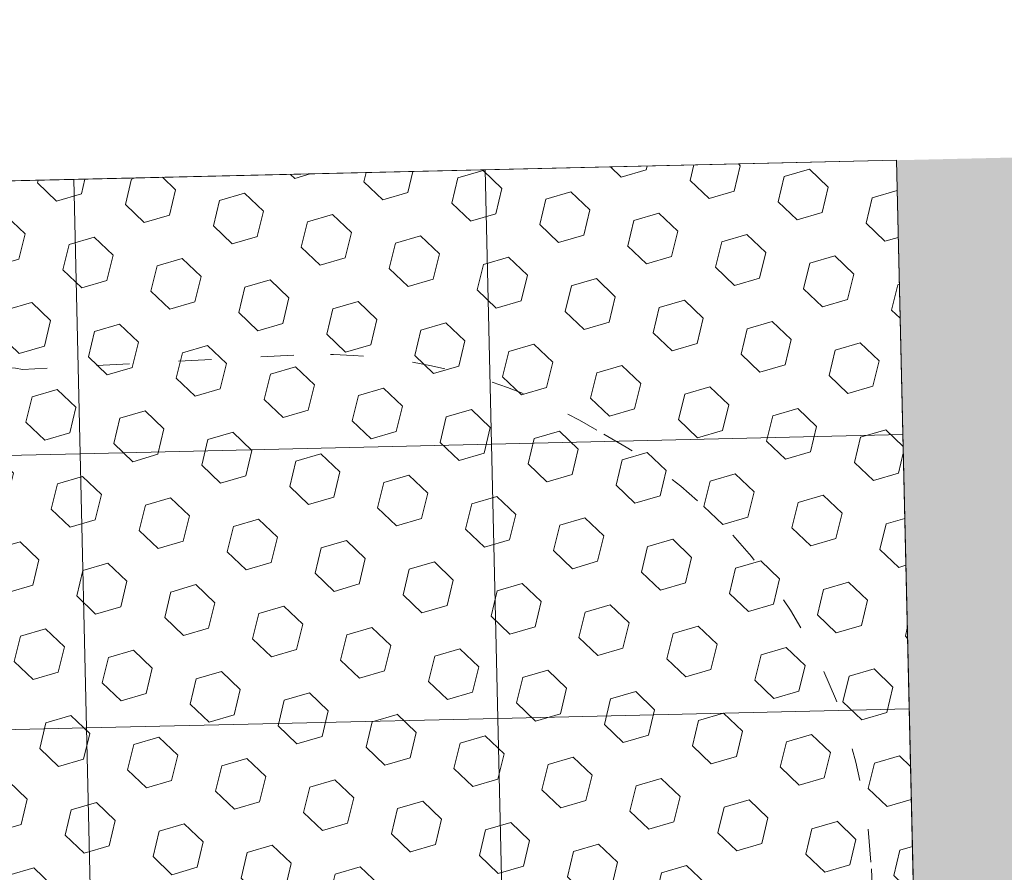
# Model space of a CAD drawing. Header units: millimetres. Extents: x 2943 to 3105, y 1618 to 1828.
# Tile 48 of 81: x 3009.76 to 3013.34, y 1762.66 to 1765.76. Entities that reach past the tile are written whole.
import ezdxf

# ---------------------------------------------------------------- set-up
doc = ezdxf.new("R2010")
doc.units = ezdxf.units.MM
doc.linetypes.add('1.4_0.7', pattern=[2.1, 1.4, -0.7])
doc.linetypes.add('ACAD_ISO03W100', pattern=[30, 12, -18])
doc.layers.get('0').update_dxf_attribs({"lineweight": 5})
for name, color, linetype, lineweight in [('1 poly easy', 76, '1.4_0.7', 9), ('1_naw mat', 251, 'Continuous', 5), ('1_strefa', 7, 'ACAD_ISO03W100', 13), ('1_trawa', 94, 'Continuous', 13), ('wymiary', 7, 'Continuous', 9)]:
    doc.layers.add(name, color=color, linetype=linetype, lineweight=lineweight)
picture_1 = doc.add_image_def('image1.jpg', size_in_pixel=(9921, 7015))

msp = doc.modelspace()

# ---------------------------------------------------------------- hatches: boundary and pattern name
at = {"layer": '1 poly easy'}
h = msp.add_hatch(dxfattribs=at)
h.set_pattern_fill('HEX', color=256, scale=0.03, angle=-43.6733)
h.set_pattern_definition([(316.3266854, (-370.3121, 1244.69912), (0.113924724, 0.119326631), [0.09525, -0.1905]), (76.3266854, (-370.3121, 1244.69912), (-0.1603022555, 0.0389983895), [0.09525, -0.1905]), (16.3266854, (-370.2432, 1244.63335), (-0.046377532, 0.15832502), [0.09525, -0.1905])])
h.paths.add_polyline_path([(3012.9516, 1765.2524), (3013.0911, 1759.254), (3004.0935, 1759.0448), (3003.9541, 1765.0432)])
at = {"layer": '1_trawa'}
h = msp.add_hatch(dxfattribs=at)
h.set_pattern_fill('GRASS', color=256, scale=0.02)
h.paths.add_polyline_path([(3012.9516, 1765.2524), (3017.562, 1765.3596), (3017.8582, 1752.6184), (3009.9916, 1752.4355), (3009.8348, 1759.1783), (3013.0911, 1759.254)])
h.paths.add_polyline_path([(3026.8614, 1742.3468), (3027.1036, 1730.3994), (3031.6844, 1730.6938), (3031.4259, 1734.7164), (3033.5097, 1734.7164), (3033.5097, 1737.8837), (3035.6711, 1737.8837), (3035.6711, 1742.3468)])
h.paths.add_polyline_path([(3068.0504, 1739.2147), (3068.1816, 1735.3786), (3073.5045, 1735.3786), (3073.5045, 1740.4458), (3068.0083, 1740.4458)])

# ---------------------------------------------------------------- linework, layer by layer
msp.add_lwpolyline([(3012.9516, 1765.2524), (3013.0911, 1759.254), (3004.0935, 1759.0448), (3003.9541, 1765.0432)], close=True)
at = {"layer": '1_naw mat'}
for points in [[(3012.9749, 1764.2527), (3011.4753, 1764.2178), (3011.452, 1765.2175), (3012.9516, 1765.2524)], [(3011.4753, 1764.2178), (3009.9757, 1764.1829), (3009.9524, 1765.1827), (3011.452, 1765.2175)], [(3009.9757, 1764.1829), (3008.4761, 1764.1481), (3008.4528, 1765.1478), (3009.9524, 1765.1827)], [(3012.9981, 1763.253), (3011.4985, 1763.2181), (3011.4753, 1764.2178), (3012.9749, 1764.2527)], [(3011.4985, 1763.2181), (3009.9989, 1763.1832), (3009.9757, 1764.1829), (3011.4753, 1764.2178)], [(3009.9989, 1763.1832), (3008.4993, 1763.1484), (3008.4761, 1764.1481), (3009.9757, 1764.1829)], [(3013.0214, 1762.2532), (3011.5218, 1762.2184), (3011.4985, 1763.2181), (3012.9981, 1763.253)], [(3011.5218, 1762.2184), (3010.0222, 1762.1835), (3009.9989, 1763.1832), (3011.4985, 1763.2181)], [(3010.0222, 1762.1835), (3008.5226, 1762.1486), (3008.4993, 1763.1484), (3009.9989, 1763.1832)]]:
    msp.add_lwpolyline(points, close=True, dxfattribs=at)
at = {"layer": '1_strefa', "color": 0, "ltscale": 0.01}
msp.add_lwpolyline([(3011.8592, 1764.2692, 0.148342), (3010.7544, 1764.542), (3009.7663, 1764.4901, 0.052411), (3009.3487, 1764.512), (3007.7971, 1764.4306, 0.022164), (3007.6207, 1764.4134, 0.174461), (3006.3888, 1764.7851), (3006.3054, 1764.7807, 0.414214), (3004.5076, 1762.7837), (3004.5787, 1761.4283, 0.414214), (3006.5757, 1759.6305), (3006.6592, 1759.6349, 0.076881), (3007.2278, 1759.7537, 0.105141), (3008.0495, 1759.6235), (3009.601, 1759.705, 0.021557), (3009.7726, 1759.7214, 0.174746), (3011.0062, 1759.3485), (3011.1315, 1759.3551, 0.414214), (3012.9293, 1761.3521), (3012.8588, 1762.6943, 0.262338)], format="xyb", close=True, dxfattribs=at)

# ---------------------------------------------------------------- pictures from other files: only their frames are drawn
at = {"layer": 'wymiary'}
image = msp.add_image(picture_1, insert=(3104.8897, 1618.2605), size_in_units=(209.9945, 148.4842), rotation=90, dxfattribs=dict(at, fade=54))
image.dxf.flags = 7

doc.saveas('drawing.dxf')
